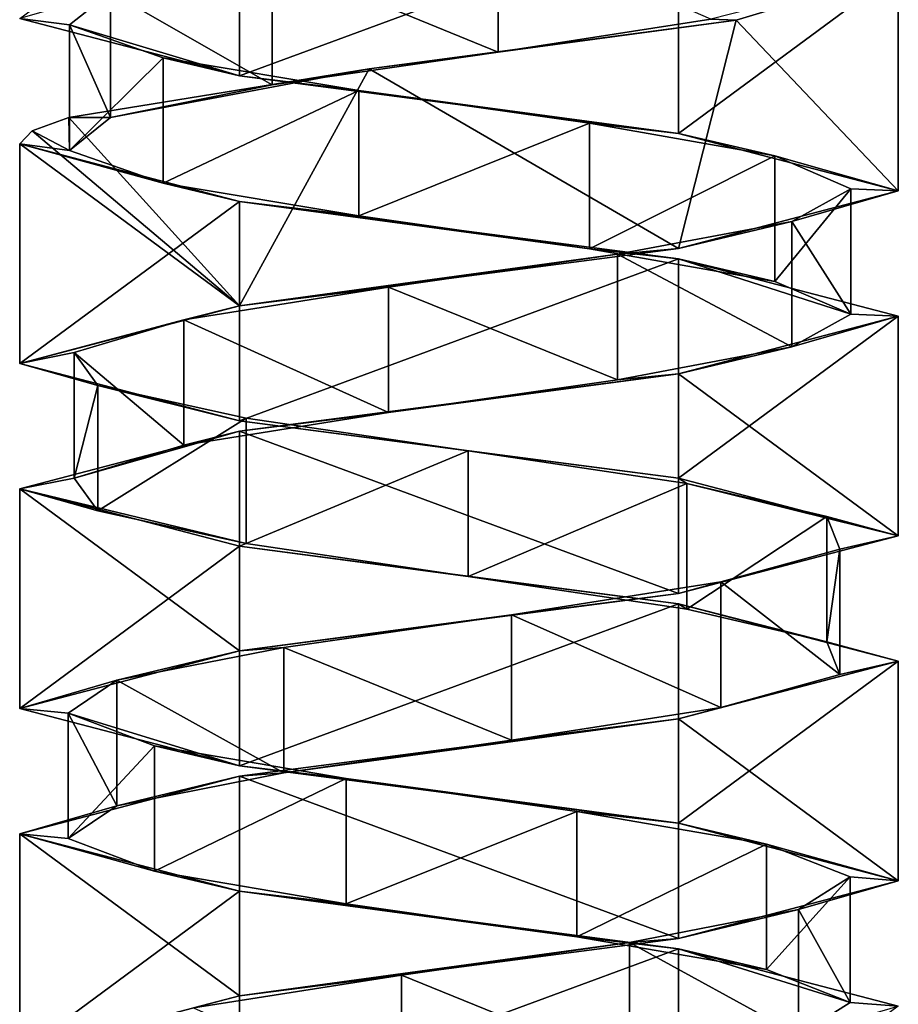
# Model space of a CAD drawing. Header units: millimetres. Extents: x -112 to 112, y -106 to 1587.
# Tile 98 of 158: x 48 to 62, y 755 to 771. Entities that reach past the tile are written whole.
import ezdxf

# ---------------------------------------------------------------- set-up
doc = ezdxf.new("R2010")
doc.units = ezdxf.units.MM
doc.header["$LTSCALE"] = 65.185185
for name, color, linetype in [('545', 7, 'CONTINUOUS'), ('546', 7, 'CONTINUOUS'), ('548', 7, 'CONTINUOUS'), ('549', 7, 'CONTINUOUS'), ('550', 7, 'CONTINUOUS'), ('671', 7, 'CONTINUOUS'), ('672', 7, 'CONTINUOUS'), ('673', 7, 'CONTINUOUS'), ('745', 7, 'CONTINUOUS'), ('746', 7, 'CONTINUOUS'), ('747', 7, 'CONTINUOUS'), ('748', 7, 'CONTINUOUS')]:
    doc.layers.add(name, color=color, linetype=linetype)

msp = doc.modelspace()

# ---------------------------------------------------------------- linework, layer by layer
at = {"layer": '545', "linetype": 'CONTINUOUS'}
for points in [[(52.022, 772.14, 5.495), (55.625, 770.663, 6.219), (55.625, 772.663, 6.219), (52.022, 772.14, 5.495)], [(55.625, 770.663, 6.219), (59.012, 771.185, 4.793), (55.625, 772.663, 6.219), (55.625, 770.663, 6.219)], [(49.449, 771.618, 2.872), (52.022, 770.14, 5.495), (52.022, 772.14, 5.495), (49.449, 771.618, 2.872)], [(52.022, 770.14, 5.495), (55.625, 770.663, 6.219), (52.022, 772.14, 5.495), (52.022, 770.14, 5.495)], [(49.449, 769.618, 2.872), (52.022, 770.14, 5.495), (49.449, 771.618, 2.872), (49.449, 769.618, 2.872)]]:
    msp.add_3dface(points, dxfattribs=at)
at = {"layer": '546', "linetype": 'CONTINUOUS'}
for points in [[(62, 771.95), (59.012, 771.185, 4.793), (59.416, 771.173, 5.431), (62, 771.95)], [(59.416, 771.173, 5.431), (55.625, 770.663, 6.219), (53.571, 770.395, 6.853), (59.416, 771.173, 5.431)], [(59.012, 771.185, 4.793), (55.625, 770.663, 6.219), (59.416, 771.173, 5.431), (59.012, 771.185, 4.793)], [(55.625, 770.663, 6.219), (52.022, 770.14, 5.495), (53.571, 770.395, 6.853), (55.625, 770.663, 6.219)], [(53.571, 770.395, 6.853), (49.449, 769.618, 2.872), (48.783, 769.618, 3.216), (53.571, 770.395, 6.853)], [(52.022, 770.14, 5.495), (49.449, 769.618, 2.872), (53.571, 770.395, 6.853), (52.022, 770.14, 5.495)]]:
    msp.add_3dface(points, dxfattribs=at)
at = {"layer": '548', "linetype": 'CONTINUOUS'}
for points in [[(49.449, 769.618, 2.872), (49.449, 771.618, 2.872), (48.794, 771.096, -0.744), (49.449, 769.618, 2.872)], [(48.794, 769.096, -0.744), (49.449, 769.618, 2.872), (48.794, 771.096, -0.744), (48.794, 769.096, -0.744)], [(50.285, 770.573, -4.103), (48.794, 769.096, -0.744), (48.794, 771.096, -0.744), (50.285, 770.573, -4.103)], [(50.285, 768.573, -4.103), (48.794, 769.096, -0.744), (50.285, 770.573, -4.103), (50.285, 768.573, -4.103)], [(53.406, 770.051, -6.043), (50.285, 768.573, -4.103), (50.285, 770.573, -4.103), (53.406, 770.051, -6.043)], [(53.406, 768.051, -6.043), (50.285, 768.573, -4.103), (53.406, 770.051, -6.043), (53.406, 768.051, -6.043)], [(57.078, 769.528, -5.895), (53.406, 768.051, -6.043), (53.406, 770.051, -6.043), (57.078, 769.528, -5.895)], [(57.078, 767.528, -5.895), (53.406, 768.051, -6.043), (57.078, 769.528, -5.895), (57.078, 767.528, -5.895)], [(60.031, 769.006, -3.708), (57.078, 767.528, -5.895), (57.078, 769.528, -5.895), (60.031, 769.006, -3.708)], [(60.031, 767.006, -3.708), (57.078, 767.528, -5.895), (60.031, 769.006, -3.708), (60.031, 767.006, -3.708)], [(61.245, 768.484, -0.24), (60.031, 767.006, -3.708), (60.031, 769.006, -3.708), (61.245, 768.484, -0.24)], [(61.245, 766.484, -0.24), (60.031, 767.006, -3.708), (61.245, 768.484, -0.24), (61.245, 766.484, -0.24)], [(60.301, 767.961, 3.311), (61.245, 766.484, -0.24), (61.245, 768.484, -0.24), (60.301, 767.961, 3.311)], [(57.523, 767.439, 5.718), (60.301, 765.961, 3.311), (60.301, 767.961, 3.311), (57.523, 767.439, 5.718)], [(60.301, 765.961, 3.311), (61.245, 766.484, -0.24), (60.301, 767.961, 3.311), (60.301, 765.961, 3.311)], [(53.874, 766.916, 6.148), (57.523, 765.439, 5.718), (57.523, 767.439, 5.718), (53.874, 766.916, 6.148)], [(57.523, 765.439, 5.718), (60.301, 765.961, 3.311), (57.523, 767.439, 5.718), (57.523, 765.439, 5.718)], [(50.614, 766.394, 4.452), (53.874, 764.916, 6.148), (53.874, 766.916, 6.148), (50.614, 766.394, 4.452)], [(53.874, 764.916, 6.148), (57.523, 765.439, 5.718), (53.874, 766.916, 6.148), (53.874, 764.916, 6.148)], [(48.87, 765.872, 1.218), (50.614, 764.394, 4.452), (50.614, 766.394, 4.452), (48.87, 765.872, 1.218)], [(50.614, 764.394, 4.452), (53.874, 764.916, 6.148), (50.614, 766.394, 4.452), (50.614, 764.394, 4.452)], [(48.87, 763.872, 1.218), (50.614, 764.394, 4.452), (48.87, 765.872, 1.218), (48.87, 763.872, 1.218)], [(49.245, 765.349, -2.438), (48.87, 763.872, 1.218), (48.87, 765.872, 1.218), (49.245, 765.349, -2.438)], [(49.245, 763.349, -2.438), (48.87, 763.872, 1.218), (49.245, 765.349, -2.438), (49.245, 763.349, -2.438)], [(51.61, 764.827, -5.251), (49.245, 763.349, -2.438), (49.245, 765.349, -2.438), (51.61, 764.827, -5.251)], [(51.61, 762.827, -5.251), (49.245, 763.349, -2.438), (51.61, 764.827, -5.251), (51.61, 762.827, -5.251)], [(55.147, 764.304, -6.248), (51.61, 762.827, -5.251), (51.61, 764.827, -5.251), (55.147, 764.304, -6.248)], [(55.147, 762.304, -6.248), (51.61, 762.827, -5.251), (55.147, 764.304, -6.248), (55.147, 762.304, -6.248)], [(58.633, 763.782, -5.086), (55.147, 762.304, -6.248), (55.147, 764.304, -6.248), (58.633, 763.782, -5.086)], [(58.633, 761.782, -5.086), (55.147, 762.304, -6.248), (58.633, 763.782, -5.086), (58.633, 761.782, -5.086)], [(60.863, 763.26, -2.165), (58.633, 761.782, -5.086), (58.633, 763.782, -5.086), (60.863, 763.26, -2.165)], [(60.863, 761.26, -2.165), (58.633, 761.782, -5.086), (60.863, 763.26, -2.165), (60.863, 761.26, -2.165)], [(61.066, 762.737, 1.504), (60.863, 761.26, -2.165), (60.863, 763.26, -2.165), (61.066, 762.737, 1.504)], [(59.173, 762.215, 4.653), (61.066, 760.737, 1.504), (61.066, 762.737, 1.504), (59.173, 762.215, 4.653)], [(61.066, 760.737, 1.504), (60.863, 761.26, -2.165), (61.066, 762.737, 1.504), (61.066, 760.737, 1.504)], [(55.837, 761.693, 6.194), (59.173, 760.215, 4.653), (59.173, 762.215, 4.653), (55.837, 761.693, 6.194)], [(59.173, 760.215, 4.653), (61.066, 760.737, 1.504), (59.173, 762.215, 4.653), (59.173, 760.215, 4.653)], [(52.211, 761.17, 5.593), (55.837, 759.693, 6.194), (55.837, 761.693, 6.194), (52.211, 761.17, 5.593)], [(55.837, 759.693, 6.194), (59.173, 760.215, 4.653), (55.837, 761.693, 6.194), (55.837, 759.693, 6.194)], [(49.55, 760.648, 3.059), (52.211, 759.17, 5.593), (52.211, 761.17, 5.593), (49.55, 760.648, 3.059)], [(52.211, 759.17, 5.593), (55.837, 759.693, 6.194), (52.211, 761.17, 5.593), (52.211, 759.17, 5.593)], [(48.773, 760.125, -0.532), (49.55, 758.648, 3.059), (49.55, 760.648, 3.059), (48.773, 760.125, -0.532)], [(49.55, 758.648, 3.059), (52.211, 759.17, 5.593), (49.55, 760.648, 3.059), (49.55, 758.648, 3.059)], [(48.773, 758.125, -0.532), (49.55, 758.648, 3.059), (48.773, 760.125, -0.532), (48.773, 758.125, -0.532)], [(50.148, 759.603, -3.94), (48.773, 758.125, -0.532), (48.773, 760.125, -0.532), (50.148, 759.603, -3.94)], [(50.148, 757.603, -3.94), (48.773, 758.125, -0.532), (50.148, 759.603, -3.94), (50.148, 757.603, -3.94)], [(53.201, 759.081, -5.985), (50.148, 757.603, -3.94), (50.148, 759.603, -3.94), (53.201, 759.081, -5.985)], [(53.201, 757.081, -5.985), (50.148, 757.603, -3.94), (53.201, 759.081, -5.985), (53.201, 757.081, -5.985)], [(56.875, 758.558, -5.962), (53.201, 757.081, -5.985), (53.201, 759.081, -5.985), (56.875, 758.558, -5.962)], [(56.875, 756.558, -5.962), (53.201, 757.081, -5.985), (56.875, 758.558, -5.962), (56.875, 756.558, -5.962)], [(59.902, 758.036, -3.877), (56.875, 756.558, -5.962), (56.875, 758.558, -5.962), (59.902, 758.036, -3.877)], [(59.902, 756.036, -3.877), (56.875, 756.558, -5.962), (59.902, 758.036, -3.877), (59.902, 756.036, -3.877)], [(61.234, 757.513, -0.452), (59.902, 756.036, -3.877), (59.902, 758.036, -3.877), (61.234, 757.513, -0.452)], [(61.234, 755.513, -0.452), (59.902, 756.036, -3.877), (61.234, 757.513, -0.452), (61.234, 755.513, -0.452)], [(60.41, 756.991, 3.129), (61.234, 755.513, -0.452), (61.234, 757.513, -0.452), (60.41, 756.991, 3.129)], [(57.717, 756.469, 5.629), (60.41, 754.991, 3.129), (60.41, 756.991, 3.129), (57.717, 756.469, 5.629)], [(60.41, 754.991, 3.129), (61.234, 755.513, -0.452), (60.41, 756.991, 3.129), (60.41, 754.991, 3.129)], [(54.084, 755.946, 6.183), (57.717, 754.469, 5.629), (57.717, 756.469, 5.629), (54.084, 755.946, 6.183)], [(57.717, 754.469, 5.629), (60.41, 754.991, 3.129), (57.717, 756.469, 5.629), (57.717, 754.469, 5.629)], [(50.768, 755.424, 4.599), (54.084, 753.946, 6.183), (54.084, 755.946, 6.183), (50.768, 755.424, 4.599)], [(54.084, 753.946, 6.183), (57.717, 754.469, 5.629), (54.084, 755.946, 6.183), (54.084, 753.946, 6.183)]]:
    msp.add_3dface(points, dxfattribs=at)
at = {"layer": '549', "linetype": 'CONTINUOUS'}
for points in [[(48.783, 769.618, 3.216), (48.794, 769.096, -0.744), (48.198, 769.409, 1.655), (48.783, 769.618, 3.216)], [(48.783, 769.618, 3.216), (49.449, 769.618, 2.872), (48.794, 769.096, -0.744), (48.783, 769.618, 3.216)], [(48.198, 769.409, 1.655), (48.794, 769.096, -0.744), (48, 769.2), (48.198, 769.409, 1.655)], [(48.794, 769.096, -0.744), (50.285, 768.573, -4.103), (48, 769.2), (48.794, 769.096, -0.744)], [(48, 769.2), (50.285, 768.573, -4.103), (51.5, 768.283, -6.062), (48, 769.2)], [(50.285, 768.573, -4.103), (53.406, 768.051, -6.043), (51.5, 768.283, -6.062), (50.285, 768.573, -4.103)], [(53.406, 768.051, -6.043), (57.078, 767.528, -5.895), (51.5, 768.283, -6.062), (53.406, 768.051, -6.043)], [(51.5, 768.283, -6.062), (57.078, 767.528, -5.895), (58.5, 767.367, -6.062), (51.5, 768.283, -6.062)], [(57.078, 767.528, -5.895), (60.031, 767.006, -3.708), (58.5, 767.367, -6.062), (57.078, 767.528, -5.895)], [(60.031, 767.006, -3.708), (61.245, 766.484, -0.24), (58.5, 767.367, -6.062), (60.031, 767.006, -3.708)], [(61.245, 766.484, -0.24), (62, 766.45), (58.5, 767.367, -6.062), (61.245, 766.484, -0.24)], [(62, 766.45), (60.301, 765.961, 3.311), (58.5, 765.533, 6.062), (62, 766.45)], [(61.245, 766.484, -0.24), (60.301, 765.961, 3.311), (62, 766.45), (61.245, 766.484, -0.24)], [(60.301, 765.961, 3.311), (57.523, 765.439, 5.718), (58.5, 765.533, 6.062), (60.301, 765.961, 3.311)], [(58.5, 765.533, 6.062), (53.874, 764.916, 6.148), (51.5, 764.617, 6.062), (58.5, 765.533, 6.062)], [(57.523, 765.439, 5.718), (53.874, 764.916, 6.148), (58.5, 765.533, 6.062), (57.523, 765.439, 5.718)], [(53.874, 764.916, 6.148), (50.614, 764.394, 4.452), (51.5, 764.617, 6.062), (53.874, 764.916, 6.148)], [(51.5, 764.617, 6.062), (48.87, 763.872, 1.218), (48, 763.7), (51.5, 764.617, 6.062)], [(50.614, 764.394, 4.452), (48.87, 763.872, 1.218), (51.5, 764.617, 6.062), (50.614, 764.394, 4.452)], [(48.87, 763.872, 1.218), (49.245, 763.349, -2.438), (48, 763.7), (48.87, 763.872, 1.218)], [(49.245, 763.349, -2.438), (51.61, 762.827, -5.251), (48, 763.7), (49.245, 763.349, -2.438)], [(48, 763.7), (51.61, 762.827, -5.251), (51.5, 762.783, -6.062), (48, 763.7)], [(51.61, 762.827, -5.251), (55.147, 762.304, -6.248), (51.5, 762.783, -6.062), (51.61, 762.827, -5.251)], [(51.5, 762.783, -6.062), (55.147, 762.304, -6.248), (58.5, 761.867, -6.062), (51.5, 762.783, -6.062)], [(55.147, 762.304, -6.248), (58.633, 761.782, -5.086), (58.5, 761.867, -6.062), (55.147, 762.304, -6.248)], [(58.633, 761.782, -5.086), (60.863, 761.26, -2.165), (58.5, 761.867, -6.062), (58.633, 761.782, -5.086)], [(58.5, 761.867, -6.062), (60.863, 761.26, -2.165), (62, 760.95), (58.5, 761.867, -6.062)], [(60.863, 761.26, -2.165), (61.066, 760.737, 1.504), (62, 760.95), (60.863, 761.26, -2.165)], [(62, 760.95), (59.173, 760.215, 4.653), (58.5, 760.033, 6.062), (62, 760.95)], [(61.066, 760.737, 1.504), (59.173, 760.215, 4.653), (62, 760.95), (61.066, 760.737, 1.504)], [(59.173, 760.215, 4.653), (55.837, 759.693, 6.194), (58.5, 760.033, 6.062), (59.173, 760.215, 4.653)], [(58.5, 760.033, 6.062), (52.211, 759.17, 5.593), (51.5, 759.117, 6.062), (58.5, 760.033, 6.062)], [(55.837, 759.693, 6.194), (52.211, 759.17, 5.593), (58.5, 760.033, 6.062), (55.837, 759.693, 6.194)], [(51.5, 759.117, 6.062), (49.55, 758.648, 3.059), (48, 758.2), (51.5, 759.117, 6.062)], [(52.211, 759.17, 5.593), (49.55, 758.648, 3.059), (51.5, 759.117, 6.062), (52.211, 759.17, 5.593)], [(49.55, 758.648, 3.059), (48.773, 758.125, -0.532), (48, 758.2), (49.55, 758.648, 3.059)], [(48.773, 758.125, -0.532), (50.148, 757.603, -3.94), (48, 758.2), (48.773, 758.125, -0.532)], [(48, 758.2), (50.148, 757.603, -3.94), (51.5, 757.283, -6.062), (48, 758.2)], [(50.148, 757.603, -3.94), (53.201, 757.081, -5.985), (51.5, 757.283, -6.062), (50.148, 757.603, -3.94)], [(53.201, 757.081, -5.985), (56.875, 756.558, -5.962), (51.5, 757.283, -6.062), (53.201, 757.081, -5.985)], [(51.5, 757.283, -6.062), (56.875, 756.558, -5.962), (58.5, 756.367, -6.062), (51.5, 757.283, -6.062)], [(56.875, 756.558, -5.962), (59.902, 756.036, -3.877), (58.5, 756.367, -6.062), (56.875, 756.558, -5.962)], [(59.902, 756.036, -3.877), (61.234, 755.513, -0.452), (58.5, 756.367, -6.062), (59.902, 756.036, -3.877)], [(58.5, 756.367, -6.062), (61.234, 755.513, -0.452), (62, 755.45), (58.5, 756.367, -6.062)], [(61.234, 755.513, -0.452), (60.41, 754.991, 3.129), (62, 755.45), (61.234, 755.513, -0.452)]]:
    msp.add_3dface(points, dxfattribs=at)
at = {"layer": '550', "linetype": 'CONTINUOUS'}
for points in [[(48.794, 771.096, -0.744), (49.449, 771.618, 2.872), (48, 771.2), (48.794, 771.096, -0.744)], [(51.5, 770.283, -6.062), (48.794, 771.096, -0.744), (48, 771.2), (51.5, 770.283, -6.062)], [(50.285, 770.573, -4.103), (48.794, 771.096, -0.744), (51.5, 770.283, -6.062), (50.285, 770.573, -4.103)], [(53.406, 770.051, -6.043), (50.285, 770.573, -4.103), (51.5, 770.283, -6.062), (53.406, 770.051, -6.043)], [(58.5, 769.367, -6.062), (53.406, 770.051, -6.043), (51.5, 770.283, -6.062), (58.5, 769.367, -6.062)], [(57.078, 769.528, -5.895), (53.406, 770.051, -6.043), (58.5, 769.367, -6.062), (57.078, 769.528, -5.895)], [(60.031, 769.006, -3.708), (57.078, 769.528, -5.895), (58.5, 769.367, -6.062), (60.031, 769.006, -3.708)], [(62, 768.45), (60.031, 769.006, -3.708), (58.5, 769.367, -6.062), (62, 768.45)], [(61.245, 768.484, -0.24), (60.031, 769.006, -3.708), (62, 768.45), (61.245, 768.484, -0.24)], [(58.5, 767.533, 6.062), (60.301, 767.961, 3.311), (62, 768.45), (58.5, 767.533, 6.062)], [(60.301, 767.961, 3.311), (61.245, 768.484, -0.24), (62, 768.45), (60.301, 767.961, 3.311)], [(57.523, 767.439, 5.718), (60.301, 767.961, 3.311), (58.5, 767.533, 6.062), (57.523, 767.439, 5.718)], [(51.5, 766.617, 6.062), (57.523, 767.439, 5.718), (58.5, 767.533, 6.062), (51.5, 766.617, 6.062)], [(53.874, 766.916, 6.148), (57.523, 767.439, 5.718), (51.5, 766.617, 6.062), (53.874, 766.916, 6.148)], [(50.614, 766.394, 4.452), (53.874, 766.916, 6.148), (51.5, 766.617, 6.062), (50.614, 766.394, 4.452)], [(48, 765.7), (50.614, 766.394, 4.452), (51.5, 766.617, 6.062), (48, 765.7)], [(48.87, 765.872, 1.218), (50.614, 766.394, 4.452), (48, 765.7), (48.87, 765.872, 1.218)], [(49.245, 765.349, -2.438), (48.87, 765.872, 1.218), (48, 765.7), (49.245, 765.349, -2.438)], [(51.5, 764.783, -6.062), (49.245, 765.349, -2.438), (48, 765.7), (51.5, 764.783, -6.062)], [(51.61, 764.827, -5.251), (49.245, 765.349, -2.438), (51.5, 764.783, -6.062), (51.61, 764.827, -5.251)], [(55.147, 764.304, -6.248), (51.61, 764.827, -5.251), (51.5, 764.783, -6.062), (55.147, 764.304, -6.248)], [(58.5, 763.867, -6.062), (55.147, 764.304, -6.248), (51.5, 764.783, -6.062), (58.5, 763.867, -6.062)], [(58.633, 763.782, -5.086), (55.147, 764.304, -6.248), (58.5, 763.867, -6.062), (58.633, 763.782, -5.086)], [(62, 762.95), (58.633, 763.782, -5.086), (58.5, 763.867, -6.062), (62, 762.95)], [(60.863, 763.26, -2.165), (58.633, 763.782, -5.086), (62, 762.95), (60.863, 763.26, -2.165)], [(61.066, 762.737, 1.504), (60.863, 763.26, -2.165), (62, 762.95), (61.066, 762.737, 1.504)], [(58.5, 762.033, 6.062), (61.066, 762.737, 1.504), (62, 762.95), (58.5, 762.033, 6.062)], [(59.173, 762.215, 4.653), (61.066, 762.737, 1.504), (58.5, 762.033, 6.062), (59.173, 762.215, 4.653)], [(55.837, 761.693, 6.194), (59.173, 762.215, 4.653), (58.5, 762.033, 6.062), (55.837, 761.693, 6.194)], [(51.5, 761.117, 6.062), (55.837, 761.693, 6.194), (58.5, 762.033, 6.062), (51.5, 761.117, 6.062)], [(52.211, 761.17, 5.593), (55.837, 761.693, 6.194), (51.5, 761.117, 6.062), (52.211, 761.17, 5.593)], [(49.55, 760.648, 3.059), (52.211, 761.17, 5.593), (51.5, 761.117, 6.062), (49.55, 760.648, 3.059)], [(48, 760.2), (49.55, 760.648, 3.059), (51.5, 761.117, 6.062), (48, 760.2)], [(48.773, 760.125, -0.532), (49.55, 760.648, 3.059), (48, 760.2), (48.773, 760.125, -0.532)], [(51.5, 759.283, -6.062), (48.773, 760.125, -0.532), (48, 760.2), (51.5, 759.283, -6.062)], [(50.148, 759.603, -3.94), (48.773, 760.125, -0.532), (51.5, 759.283, -6.062), (50.148, 759.603, -3.94)], [(53.201, 759.081, -5.985), (50.148, 759.603, -3.94), (51.5, 759.283, -6.062), (53.201, 759.081, -5.985)], [(58.5, 758.367, -6.062), (53.201, 759.081, -5.985), (51.5, 759.283, -6.062), (58.5, 758.367, -6.062)], [(56.875, 758.558, -5.962), (53.201, 759.081, -5.985), (58.5, 758.367, -6.062), (56.875, 758.558, -5.962)], [(59.902, 758.036, -3.877), (56.875, 758.558, -5.962), (58.5, 758.367, -6.062), (59.902, 758.036, -3.877)], [(62, 757.45), (59.902, 758.036, -3.877), (58.5, 758.367, -6.062), (62, 757.45)], [(61.234, 757.513, -0.452), (59.902, 758.036, -3.877), (62, 757.45), (61.234, 757.513, -0.452)], [(58.5, 756.533, 6.062), (60.41, 756.991, 3.129), (62, 757.45), (58.5, 756.533, 6.062)], [(60.41, 756.991, 3.129), (61.234, 757.513, -0.452), (62, 757.45), (60.41, 756.991, 3.129)], [(57.717, 756.469, 5.629), (60.41, 756.991, 3.129), (58.5, 756.533, 6.062), (57.717, 756.469, 5.629)], [(51.5, 755.617, 6.062), (57.717, 756.469, 5.629), (58.5, 756.533, 6.062), (51.5, 755.617, 6.062)], [(54.084, 755.946, 6.183), (57.717, 756.469, 5.629), (51.5, 755.617, 6.062), (54.084, 755.946, 6.183)], [(50.768, 755.424, 4.599), (54.084, 755.946, 6.183), (51.5, 755.617, 6.062), (50.768, 755.424, 4.599)], [(48, 754.7), (50.768, 755.424, 4.599), (51.5, 755.617, 6.062), (48, 754.7)]]:
    msp.add_3dface(points, dxfattribs=at)
at = {"layer": '671', "linetype": 'CONTINUOUS'}
for points in [[(62, 771.95), (59.416, 771.173, 5.431), (62, 768.45), (62, 771.95)], [(59.416, 771.173, 5.431), (53.571, 770.395, 6.853), (58.5, 767.533, 6.062), (59.416, 771.173, 5.431)], [(59.416, 771.173, 5.431), (58.5, 767.533, 6.062), (62, 768.45), (59.416, 771.173, 5.431)], [(53.571, 770.395, 6.853), (48.783, 769.618, 3.216), (51.5, 766.617, 6.062), (53.571, 770.395, 6.853)], [(53.571, 770.395, 6.853), (51.5, 766.617, 6.062), (58.5, 767.533, 6.062), (53.571, 770.395, 6.853)], [(48.783, 769.618, 3.216), (48.198, 769.409, 1.655), (51.5, 766.617, 6.062), (48.783, 769.618, 3.216)], [(48.198, 769.409, 1.655), (48, 769.2), (51.5, 766.617, 6.062), (48.198, 769.409, 1.655)], [(48, 769.2), (48, 765.7), (51.5, 766.617, 6.062), (48, 769.2)]]:
    msp.add_3dface(points, dxfattribs=at)
at = {"layer": '672', "linetype": 'CONTINUOUS'}
for points in [[(62, 766.45), (58.5, 765.533, 6.062), (62, 762.95), (62, 766.45)], [(58.5, 765.533, 6.062), (51.5, 764.617, 6.062), (58.5, 762.033, 6.062), (58.5, 765.533, 6.062)], [(58.5, 765.533, 6.062), (58.5, 762.033, 6.062), (62, 762.95), (58.5, 765.533, 6.062)], [(51.5, 764.617, 6.062), (48, 763.7), (51.5, 761.117, 6.062), (51.5, 764.617, 6.062)], [(51.5, 764.617, 6.062), (51.5, 761.117, 6.062), (58.5, 762.033, 6.062), (51.5, 764.617, 6.062)], [(48, 763.7), (48, 760.2), (51.5, 761.117, 6.062), (48, 763.7)]]:
    msp.add_3dface(points, dxfattribs=at)
at = {"layer": '673', "linetype": 'CONTINUOUS'}
for points in [[(62, 760.95), (58.5, 760.033, 6.062), (62, 757.45), (62, 760.95)], [(58.5, 760.033, 6.062), (51.5, 759.117, 6.062), (58.5, 756.533, 6.062), (58.5, 760.033, 6.062)], [(58.5, 760.033, 6.062), (58.5, 756.533, 6.062), (62, 757.45), (58.5, 760.033, 6.062)], [(51.5, 759.117, 6.062), (48, 758.2), (51.5, 755.617, 6.062), (51.5, 759.117, 6.062)], [(51.5, 759.117, 6.062), (51.5, 755.617, 6.062), (58.5, 756.533, 6.062), (51.5, 759.117, 6.062)], [(48, 758.2), (48, 754.7), (51.5, 755.617, 6.062), (48, 758.2)]]:
    msp.add_3dface(points, dxfattribs=at)
at = {"layer": '745', "linetype": 'CONTINUOUS'}
for points in [[(51.5, 773.783, -6.062), (51.5, 770.283, -6.062), (48, 771.2), (51.5, 773.783, -6.062)], [(51.5, 773.783, -6.062), (58.5, 772.867, -6.062), (51.5, 770.283, -6.062), (51.5, 773.783, -6.062)], [(58.5, 772.867, -6.062), (58.5, 769.367, -6.062), (51.5, 770.283, -6.062), (58.5, 772.867, -6.062)], [(58.5, 772.867, -6.062), (62, 771.95), (58.5, 769.367, -6.062), (58.5, 772.867, -6.062)], [(62, 771.95), (62, 768.45), (58.5, 769.367, -6.062), (62, 771.95)]]:
    msp.add_3dface(points, dxfattribs=at)
at = {"layer": '746', "linetype": 'CONTINUOUS'}
for points in [[(48, 769.2), (51.5, 768.283, -6.062), (48, 765.7), (48, 769.2)], [(51.5, 768.283, -6.062), (51.5, 764.783, -6.062), (48, 765.7), (51.5, 768.283, -6.062)], [(51.5, 768.283, -6.062), (58.5, 767.367, -6.062), (51.5, 764.783, -6.062), (51.5, 768.283, -6.062)], [(58.5, 767.367, -6.062), (58.5, 763.867, -6.062), (51.5, 764.783, -6.062), (58.5, 767.367, -6.062)], [(58.5, 767.367, -6.062), (62, 766.45), (58.5, 763.867, -6.062), (58.5, 767.367, -6.062)], [(62, 766.45), (62, 762.95), (58.5, 763.867, -6.062), (62, 766.45)]]:
    msp.add_3dface(points, dxfattribs=at)
at = {"layer": '747', "linetype": 'CONTINUOUS'}
for points in [[(48, 763.7), (51.5, 762.783, -6.062), (48, 760.2), (48, 763.7)], [(51.5, 762.783, -6.062), (51.5, 759.283, -6.062), (48, 760.2), (51.5, 762.783, -6.062)], [(51.5, 762.783, -6.062), (58.5, 761.867, -6.062), (51.5, 759.283, -6.062), (51.5, 762.783, -6.062)], [(58.5, 761.867, -6.062), (58.5, 758.367, -6.062), (51.5, 759.283, -6.062), (58.5, 761.867, -6.062)], [(58.5, 761.867, -6.062), (62, 760.95), (58.5, 758.367, -6.062), (58.5, 761.867, -6.062)], [(62, 760.95), (62, 757.45), (58.5, 758.367, -6.062), (62, 760.95)]]:
    msp.add_3dface(points, dxfattribs=at)
at = {"layer": '748', "linetype": 'CONTINUOUS'}
for points in [[(48, 758.2), (51.5, 757.283, -6.062), (48, 754.7), (48, 758.2)], [(51.5, 757.283, -6.062), (51.5, 753.783, -6.062), (48, 754.7), (51.5, 757.283, -6.062)], [(51.5, 757.283, -6.062), (58.5, 756.367, -6.062), (51.5, 753.783, -6.062), (51.5, 757.283, -6.062)], [(58.5, 756.367, -6.062), (58.5, 752.867, -6.062), (51.5, 753.783, -6.062), (58.5, 756.367, -6.062)], [(58.5, 756.367, -6.062), (62, 755.45), (58.5, 752.867, -6.062), (58.5, 756.367, -6.062)]]:
    msp.add_3dface(points, dxfattribs=at)

doc.saveas('drawing.dxf')
